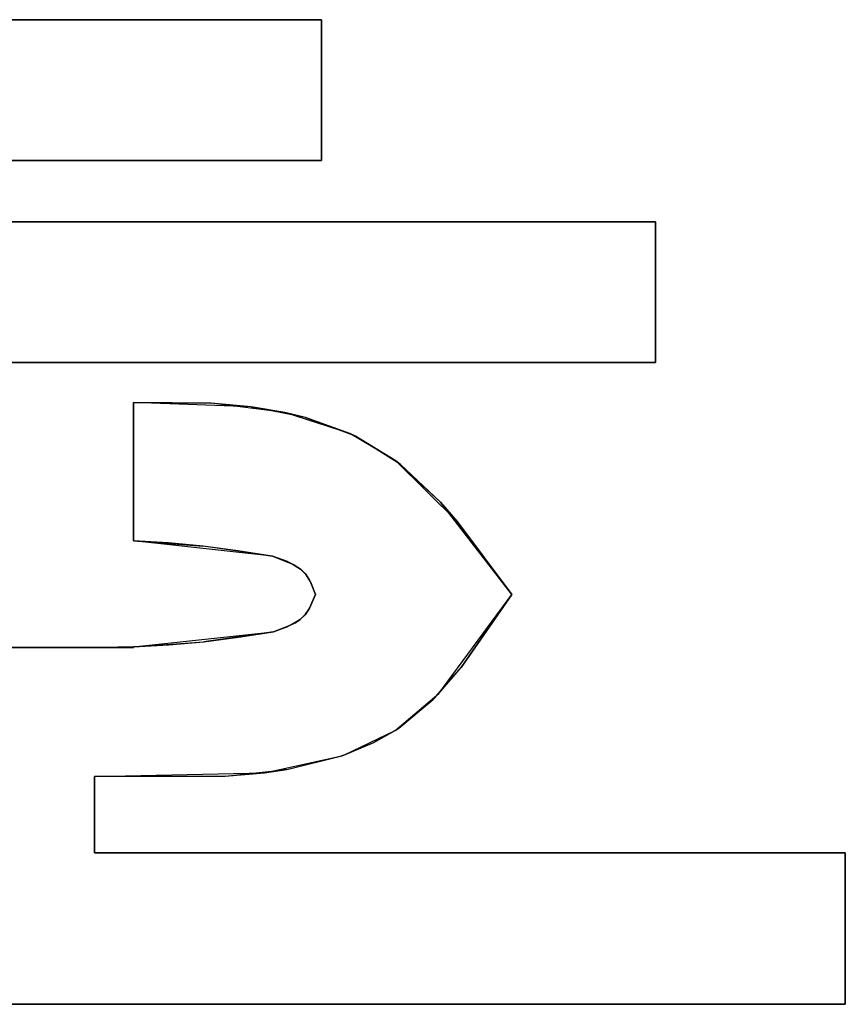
# Model space of a CAD drawing. Header units: inches. Extents: x 106 to 215, y -158 to -59.
# Tile 19 of 73: x 135.69 to 140.74, y -117.71 to -111.69. Entities that reach past the tile are written whole.
import ezdxf

# ---------------------------------------------------------------- set-up
doc = ezdxf.new("R2010")
doc.units = ezdxf.units.IN
doc.header["$MEASUREMENT"] = 0
doc.layers.add('_U+B808_U+C774_U+C5B4 1', color=7, linetype='Continuous')

# ---------------------------------------------------------------- blocks, each defined once
blk = doc.blocks.new('block 12')
at = {"layer": '_U+B808_U+C774_U+C5B4 1', "color": 250, "lineweight": 25, "true_color": 0x333333}
for points in [[(136.3835, -115.5259), (136.1911, -115.5303)], [(136.3835, -115.5303), (136.3835, -115.5259)], [(136.3835, -115.5303), (136.1911, -115.5303)], [(136.1911, -115.5303), (136.1911, -115.5303)]]:
    blk.add_lwpolyline(points, dxfattribs=at)
blk = doc.blocks.new('block 227')
at = {"layer": '_U+B808_U+C774_U+C5B4 1', "color": 250, "lineweight": 25, "true_color": 0x333333}
for points in [[(130.6362, -117.7127), (140.7378, -117.7127)], [(130.6362, -117.7127), (130.6362, -117.7127)], [(140.7378, -117.7127), (130.6362, -117.7127)], [(130.6362, -117.7127), (130.6362, -117.7127)]]:
    blk.add_lwpolyline(points, dxfattribs=at)
blk = doc.blocks.new('block 228')
at = {"layer": '_U+B808_U+C774_U+C5B4 1', "color": 250, "lineweight": 25, "true_color": 0x333333}
for points in [[(130.6362, -117.7127), (140.7378, -117.7127)], [(130.6362, -117.7127), (140.7378, -117.7127)], [(140.7378, -117.7127), (140.7378, -117.7127)], [(140.7378, -117.7127), (140.7378, -117.7127)]]:
    blk.add_lwpolyline(points, dxfattribs=at)
blk = doc.blocks.new('block 229')
at = {"layer": '_U+B808_U+C774_U+C5B4 1', "color": 250, "lineweight": 25, "true_color": 0x333333}
for points in [[(140.7378, -117.7127), (140.7378, -116.7869)], [(140.7378, -116.7869), (140.7378, -117.7127)], [(140.7378, -117.7127), (140.7378, -117.7127)], [(140.7378, -117.7127), (140.7378, -117.7127)]]:
    blk.add_lwpolyline(points, dxfattribs=at)
blk = doc.blocks.new('block 230')
at = {"layer": '_U+B808_U+C774_U+C5B4 1', "color": 250, "lineweight": 25, "true_color": 0x333333}
for points in [[(140.7378, -117.7127), (140.7378, -116.7869)], [(140.7378, -117.7127), (140.7378, -116.7869)], [(140.7378, -116.7869), (140.7378, -116.7869)], [(140.7378, -116.7869), (140.7378, -116.7869)]]:
    blk.add_lwpolyline(points, dxfattribs=at)
blk = doc.blocks.new('block 231')
at = {"layer": '_U+B808_U+C774_U+C5B4 1', "color": 250, "lineweight": 25, "true_color": 0x333333}
for points in [[(140.7378, -116.7869), (136.144, -116.7869)], [(136.144, -116.7869), (140.7378, -116.7869)], [(140.7378, -116.7869), (140.7378, -116.7869)], [(140.7378, -116.7869), (140.7378, -116.7869)]]:
    blk.add_lwpolyline(points, dxfattribs=at)
blk = doc.blocks.new('block 232')
at = {"layer": '_U+B808_U+C774_U+C5B4 1', "color": 250, "lineweight": 25, "true_color": 0x333333}
for points in [[(140.7378, -116.7869), (136.144, -116.7869)], [(140.7378, -116.7869), (136.144, -116.7869)], [(136.144, -116.7869), (136.144, -116.7869)], [(136.144, -116.7869), (136.144, -116.7869)]]:
    blk.add_lwpolyline(points, dxfattribs=at)
blk = doc.blocks.new('block 233')
at = {"layer": '_U+B808_U+C774_U+C5B4 1', "color": 250, "lineweight": 25, "true_color": 0x333333}
for points in [[(136.144, -116.7869), (136.144, -116.3182)], [(136.144, -116.3182), (136.144, -116.7869)], [(136.144, -116.7869), (136.144, -116.7869)], [(136.144, -116.7869), (136.144, -116.7869)]]:
    blk.add_lwpolyline(points, dxfattribs=at)
blk = doc.blocks.new('block 234')
at = {"layer": '_U+B808_U+C774_U+C5B4 1', "color": 250, "lineweight": 25, "true_color": 0x333333}
for points in [[(136.144, -116.7869), (136.144, -116.3182)], [(136.144, -116.7869), (136.144, -116.3182)], [(136.144, -116.3182), (136.144, -116.3182)], [(136.144, -116.3182), (136.144, -116.3182)]]:
    blk.add_lwpolyline(points, dxfattribs=at)
blk = doc.blocks.new('block 235')
at = {"layer": '_U+B808_U+C774_U+C5B4 1', "color": 250, "lineweight": 25, "true_color": 0x333333}
for points in [[(136.144, -116.3182), (136.9443, -116.3167)], [(136.144, -116.3182), (136.9443, -116.3167)], [(136.144, -116.3182), (136.144, -116.3182)], [(136.9443, -116.3167), (136.9443, -116.3167)]]:
    blk.add_lwpolyline(points, dxfattribs=at)
blk = doc.blocks.new('block 236')
at = {"layer": '_U+B808_U+C774_U+C5B4 1', "color": 250, "lineweight": 25, "true_color": 0x333333}
for points in [[(136.144, -116.3182), (137.1856, -116.2958)], [(136.9443, -116.3167), (137.1856, -116.2958)], [(137.1856, -116.2958), (137.1856, -116.2958)], [(136.9443, -116.3167), (136.144, -116.3182)]]:
    blk.add_lwpolyline(points, dxfattribs=at)
blk = doc.blocks.new('block 237')
at = {"layer": '_U+B808_U+C774_U+C5B4 1', "color": 250, "lineweight": 25, "true_color": 0x333333}
for points in [[(136.9443, -116.3167), (137.3213, -116.2764)], [(136.9443, -116.3167), (137.1856, -116.2958)], [(137.1856, -116.2958), (137.3213, -116.2764)], [(137.3213, -116.2764), (137.3213, -116.2764)]]:
    blk.add_lwpolyline(points, dxfattribs=at)
blk = doc.blocks.new('block 238')
at = {"layer": '_U+B808_U+C774_U+C5B4 1', "color": 250, "lineweight": 25, "true_color": 0x333333}
for points in [[(137.1856, -116.2958), (137.6568, -116.1935)], [(137.3213, -116.2764), (137.6568, -116.1935)], [(137.6568, -116.1935), (137.6568, -116.1935)], [(137.3213, -116.2764), (137.1856, -116.2958)]]:
    blk.add_lwpolyline(points, dxfattribs=at)
blk = doc.blocks.new('block 239')
at = {"layer": '_U+B808_U+C774_U+C5B4 1', "color": 250, "lineweight": 25, "true_color": 0x333333}
for points in [[(137.3213, -116.2764), (137.6707, -116.1887)], [(137.6568, -116.1935), (137.6707, -116.1887)], [(137.6707, -116.1887), (137.6707, -116.1887)], [(137.3213, -116.2764), (137.6568, -116.1935)]]:
    blk.add_lwpolyline(points, dxfattribs=at)
blk = doc.blocks.new('block 240')
at = {"layer": '_U+B808_U+C774_U+C5B4 1', "color": 250, "lineweight": 25, "true_color": 0x333333}
for points in [[(137.6568, -116.1935), (137.8535, -116.1117)], [(137.6707, -116.1887), (137.8535, -116.1117)], [(137.8535, -116.1117), (137.8535, -116.1117)], [(137.6707, -116.1887), (137.6568, -116.1935)]]:
    blk.add_lwpolyline(points, dxfattribs=at)
blk = doc.blocks.new('block 241')
at = {"layer": '_U+B808_U+C774_U+C5B4 1', "color": 250, "lineweight": 25, "true_color": 0x333333}
for points in [[(137.6707, -116.1887), (137.9832, -116.0378)], [(137.8535, -116.1117), (137.9832, -116.0378)], [(137.9832, -116.0378), (137.9832, -116.0378)], [(137.6707, -116.1887), (137.8535, -116.1117)]]:
    blk.add_lwpolyline(points, dxfattribs=at)
blk = doc.blocks.new('block 242')
at = {"layer": '_U+B808_U+C774_U+C5B4 1', "color": 250, "lineweight": 25, "true_color": 0x333333}
for points in [[(137.8535, -116.1117), (138.0062, -116.0226)], [(137.9832, -116.0378), (137.8535, -116.1117)], [(137.9832, -116.0378), (138.0062, -116.0226)], [(138.0062, -116.0226), (138.0062, -116.0226)]]:
    blk.add_lwpolyline(points, dxfattribs=at)
blk = doc.blocks.new('block 243')
at = {"layer": '_U+B808_U+C774_U+C5B4 1', "color": 250, "lineweight": 25, "true_color": 0x333333}
for points in [[(137.9832, -116.0378), (138.2157, -115.8477)], [(138.0062, -116.0226), (138.2157, -115.8477)], [(138.2157, -115.8477), (138.2157, -115.8477)], [(137.9832, -116.0378), (138.0062, -116.0226)]]:
    blk.add_lwpolyline(points, dxfattribs=at)
blk = doc.blocks.new('block 244')
at = {"layer": '_U+B808_U+C774_U+C5B4 1', "color": 250, "lineweight": 25, "true_color": 0x333333}
for points in [[(137.9832, -116.0378), (138.2513, -115.8109)], [(138.2157, -115.8477), (138.2513, -115.8109)], [(138.2513, -115.8109), (138.2513, -115.8109)], [(137.9832, -116.0378), (138.2157, -115.8477)]]:
    blk.add_lwpolyline(points, dxfattribs=at)
blk = doc.blocks.new('block 245')
at = {"layer": '_U+B808_U+C774_U+C5B4 1', "color": 250, "lineweight": 25, "true_color": 0x333333}
for points in [[(138.2157, -115.8477), (138.3875, -115.652)], [(138.2513, -115.8109), (138.3875, -115.652)], [(138.3875, -115.652), (138.3875, -115.652)], [(138.2513, -115.8109), (138.2157, -115.8477)]]:
    blk.add_lwpolyline(points, dxfattribs=at)
blk = doc.blocks.new('block 246')
at = {"layer": '_U+B808_U+C774_U+C5B4 1', "color": 250, "lineweight": 25, "true_color": 0x333333}
for points in [[(138.2513, -115.8109), (138.6987, -115.2049)], [(138.3875, -115.652), (138.6987, -115.2049)], [(138.6987, -115.2049), (138.6987, -115.2049)], [(138.2513, -115.8109), (138.3875, -115.652)]]:
    blk.add_lwpolyline(points, dxfattribs=at)
blk = doc.blocks.new('block 247')
at = {"layer": '_U+B808_U+C774_U+C5B4 1', "color": 250, "lineweight": 25, "true_color": 0x333333}
for points in [[(138.6987, -115.2049), (138.3875, -115.652)], [(138.3875, -115.652), (138.6987, -115.2049)], [(138.6987, -115.2049), (138.6987, -115.2049)], [(138.6987, -115.2049), (138.6987, -115.2049)]]:
    blk.add_lwpolyline(points, dxfattribs=at)
blk = doc.blocks.new('block 248')
at = {"layer": '_U+B808_U+C774_U+C5B4 1', "color": 250, "lineweight": 25, "true_color": 0x333333}
for points in [[(138.6987, -115.2049), (138.3659, -114.7613)], [(138.3659, -114.7613), (138.6987, -115.2049)], [(138.6987, -115.2049), (138.6987, -115.2049)], [(138.6987, -115.2049), (138.6987, -115.2049)]]:
    blk.add_lwpolyline(points, dxfattribs=at)
blk = doc.blocks.new('block 249')
at = {"layer": '_U+B808_U+C774_U+C5B4 1', "color": 250, "lineweight": 25, "true_color": 0x333333}
for points in [[(138.6987, -115.2049), (138.2621, -114.6414)], [(138.3659, -114.7613), (138.2621, -114.6414)], [(138.2621, -114.6414), (138.2621, -114.6414)], [(138.6987, -115.2049), (138.3659, -114.7613)]]:
    blk.add_lwpolyline(points, dxfattribs=at)
blk = doc.blocks.new('block 250')
at = {"layer": '_U+B808_U+C774_U+C5B4 1', "color": 250, "lineweight": 25, "true_color": 0x333333}
for points in [[(138.2621, -114.6414), (137.9889, -114.3881)], [(138.3659, -114.7613), (137.9889, -114.3881)], [(137.9889, -114.3881), (137.9889, -114.3881)], [(138.2621, -114.6414), (138.3659, -114.7613)]]:
    blk.add_lwpolyline(points, dxfattribs=at)
blk = doc.blocks.new('block 251')
at = {"layer": '_U+B808_U+C774_U+C5B4 1', "color": 250, "lineweight": 25, "true_color": 0x333333}
for points in [[(138.2621, -114.6414), (137.9889, -114.3881)], [(137.9889, -114.3881), (138.0173, -114.41)], [(138.2621, -114.6414), (138.0173, -114.41)], [(138.0173, -114.41), (138.0173, -114.41)]]:
    blk.add_lwpolyline(points, dxfattribs=at)
blk = doc.blocks.new('block 252')
at = {"layer": '_U+B808_U+C774_U+C5B4 1', "color": 250, "lineweight": 25, "true_color": 0x333333}
for points in [[(138.0173, -114.41), (137.7416, -114.2371)], [(137.9889, -114.3881), (137.7416, -114.2371)], [(137.7416, -114.2371), (137.7416, -114.2371)], [(138.0173, -114.41), (137.9889, -114.3881)]]:
    blk.add_lwpolyline(points, dxfattribs=at)
blk = doc.blocks.new('block 253')
at = {"layer": '_U+B808_U+C774_U+C5B4 1', "color": 250, "lineweight": 25, "true_color": 0x333333}
for points in [[(137.7416, -114.2371), (137.707, -114.2208)], [(137.9889, -114.3881), (137.707, -114.2208)], [(137.707, -114.2208), (137.707, -114.2208)], [(137.7416, -114.2371), (137.9889, -114.3881)]]:
    blk.add_lwpolyline(points, dxfattribs=at)
blk = doc.blocks.new('block 254')
at = {"layer": '_U+B808_U+C774_U+C5B4 1', "color": 250, "lineweight": 25, "true_color": 0x333333}
for points in [[(137.7416, -114.2371), (137.4352, -114.1227)], [(137.707, -114.2208), (137.4352, -114.1227)], [(137.4352, -114.1227), (137.4352, -114.1227)], [(137.7416, -114.2371), (137.707, -114.2208)]]:
    blk.add_lwpolyline(points, dxfattribs=at)
blk = doc.blocks.new('block 255')
at = {"layer": '_U+B808_U+C774_U+C5B4 1', "color": 250, "lineweight": 25, "true_color": 0x333333}
for points in [[(137.4352, -114.1227), (137.308, -114.0918)], [(137.707, -114.2208), (137.308, -114.0918)], [(137.308, -114.0918), (137.308, -114.0918)], [(137.4352, -114.1227), (137.707, -114.2208)]]:
    blk.add_lwpolyline(points, dxfattribs=at)
blk = doc.blocks.new('block 256')
at = {"layer": '_U+B808_U+C774_U+C5B4 1', "color": 250, "lineweight": 25, "true_color": 0x333333}
for points in [[(137.4352, -114.1227), (137.1031, -114.057)], [(137.308, -114.0918), (137.1031, -114.057)], [(137.1031, -114.057), (137.1031, -114.057)], [(137.4352, -114.1227), (137.308, -114.0918)]]:
    blk.add_lwpolyline(points, dxfattribs=at)
blk = doc.blocks.new('block 257')
at = {"layer": '_U+B808_U+C774_U+C5B4 1', "color": 250, "lineweight": 25, "true_color": 0x333333}
for points in [[(137.1031, -114.057), (136.8584, -114.0344)], [(137.308, -114.0918), (136.8584, -114.0344)], [(136.8584, -114.0344), (136.8584, -114.0344)], [(137.1031, -114.057), (137.308, -114.0918)]]:
    blk.add_lwpolyline(points, dxfattribs=at)
blk = doc.blocks.new('block 258')
at = {"layer": '_U+B808_U+C774_U+C5B4 1', "color": 250, "lineweight": 25, "true_color": 0x333333}
for points in [[(137.1031, -114.057), (136.3835, -114.031)], [(136.8584, -114.0344), (136.3835, -114.031)], [(136.3835, -114.031), (136.3835, -114.031)], [(137.1031, -114.057), (136.8584, -114.0344)]]:
    blk.add_lwpolyline(points, dxfattribs=at)
blk = doc.blocks.new('block 259')
at = {"layer": '_U+B808_U+C774_U+C5B4 1', "color": 250, "lineweight": 25, "true_color": 0x333333}
for points in [[(136.3835, -114.031), (136.8584, -114.0344)], [(136.3835, -114.031), (136.3835, -114.031)], [(136.8584, -114.0344), (136.3835, -114.031)], [(136.3835, -114.031), (136.3835, -114.031)]]:
    blk.add_lwpolyline(points, dxfattribs=at)
blk = doc.blocks.new('block 260')
at = {"layer": '_U+B808_U+C774_U+C5B4 1', "color": 250, "lineweight": 25, "true_color": 0x333333}
for points in [[(136.3835, -114.031), (136.3835, -114.8784)], [(136.3835, -114.031), (136.3835, -114.031)], [(136.3835, -114.8784), (136.3835, -114.031)], [(136.3835, -114.031), (136.3835, -114.031)]]:
    blk.add_lwpolyline(points, dxfattribs=at)
blk = doc.blocks.new('block 261')
at = {"layer": '_U+B808_U+C774_U+C5B4 1', "color": 250, "lineweight": 25, "true_color": 0x333333}
for points in [[(136.3835, -114.031), (136.3835, -114.8784)], [(136.3835, -114.031), (136.3835, -114.8784)], [(136.3835, -114.8784), (136.3835, -114.8784)], [(136.3835, -114.8784), (136.3835, -114.8784)]]:
    blk.add_lwpolyline(points, dxfattribs=at)
blk = doc.blocks.new('block 262')
at = {"layer": '_U+B808_U+C774_U+C5B4 1', "color": 250, "lineweight": 25, "true_color": 0x333333}
for points in [[(137.2338, -114.9705), (136.3835, -114.8784)], [(136.8098, -114.9101), (136.3835, -114.8784)], [(136.3835, -114.8784), (136.3835, -114.8784)], [(137.2338, -114.9705), (136.8098, -114.9101)]]:
    blk.add_lwpolyline(points, dxfattribs=at)
blk = doc.blocks.new('block 263')
at = {"layer": '_U+B808_U+C774_U+C5B4 1', "color": 250, "lineweight": 25, "true_color": 0x333333}
for points in [[(136.3835, -114.8784), (136.8098, -114.9101)], [(136.3835, -114.8784), (136.597, -114.8899)], [(136.8098, -114.9101), (136.597, -114.8899)], [(136.597, -114.8899), (136.597, -114.8899)]]:
    blk.add_lwpolyline(points, dxfattribs=at)
blk = doc.blocks.new('block 264')
at = {"layer": '_U+B808_U+C774_U+C5B4 1', "color": 250, "lineweight": 25, "true_color": 0x333333}
for points in [[(136.3835, -114.8784), (136.597, -114.8899)], [(136.3835, -114.8784), (136.3835, -114.8784)], [(136.597, -114.8899), (136.3835, -114.8784)], [(136.3835, -114.8784), (136.3835, -114.8784)]]:
    blk.add_lwpolyline(points, dxfattribs=at)
blk = doc.blocks.new('block 265')
at = {"layer": '_U+B808_U+C774_U+C5B4 1', "color": 250, "lineweight": 25, "true_color": 0x333333}
for points in [[(137.2338, -114.9705), (137.022, -114.9383)], [(137.022, -114.9383), (137.2338, -114.9705)], [(137.2338, -114.9705), (137.2338, -114.9705)], [(137.2338, -114.9705), (137.2338, -114.9705)]]:
    blk.add_lwpolyline(points, dxfattribs=at)
blk = doc.blocks.new('block 266')
at = {"layer": '_U+B808_U+C774_U+C5B4 1', "color": 250, "lineweight": 25, "true_color": 0x333333}
for points in [[(137.2338, -114.9705), (136.8098, -114.9101)], [(137.022, -114.9383), (136.8098, -114.9101)], [(136.8098, -114.9101), (136.8098, -114.9101)], [(137.2338, -114.9705), (137.022, -114.9383)]]:
    blk.add_lwpolyline(points, dxfattribs=at)
blk = doc.blocks.new('block 267')
at = {"layer": '_U+B808_U+C774_U+C5B4 1', "color": 250, "lineweight": 25, "true_color": 0x333333}
for points in [[(137.2338, -114.9705), (137.2338, -114.9705)], [(137.2338, -114.9705), (137.3252, -115.0042)], [(137.2338, -114.9705), (137.3252, -115.0042)], [(137.3252, -115.0042), (137.3252, -115.0042)]]:
    blk.add_lwpolyline(points, dxfattribs=at)
blk = doc.blocks.new('block 268')
at = {"layer": '_U+B808_U+C774_U+C5B4 1', "color": 250, "lineweight": 25, "true_color": 0x333333}
for points in [[(137.3252, -115.0042), (137.2338, -114.9705)], [(137.2338, -114.9705), (137.3569, -115.0192)], [(137.3252, -115.0042), (137.3569, -115.0192)], [(137.3569, -115.0192), (137.3569, -115.0192)]]:
    blk.add_lwpolyline(points, dxfattribs=at)
blk = doc.blocks.new('block 269')
at = {"layer": '_U+B808_U+C774_U+C5B4 1', "color": 250, "lineweight": 25, "true_color": 0x333333}
for points in [[(137.3252, -115.0042), (137.3569, -115.0192)], [(137.3252, -115.0042), (137.367, -115.0247)], [(137.3569, -115.0192), (137.367, -115.0247)], [(137.367, -115.0247), (137.367, -115.0247)]]:
    blk.add_lwpolyline(points, dxfattribs=at)
blk = doc.blocks.new('block 270')
at = {"layer": '_U+B808_U+C774_U+C5B4 1', "color": 250, "lineweight": 25, "true_color": 0x333333}
for points in [[(137.367, -115.0247), (137.3569, -115.0192)], [(137.3569, -115.0192), (137.4057, -115.0509)], [(137.367, -115.0247), (137.4057, -115.0509)], [(137.4057, -115.0509), (137.4057, -115.0509)]]:
    blk.add_lwpolyline(points, dxfattribs=at)
blk = doc.blocks.new('block 271')
at = {"layer": '_U+B808_U+C774_U+C5B4 1', "color": 250, "lineweight": 25, "true_color": 0x333333}
for points in [[(137.367, -115.0247), (137.4057, -115.0509)], [(137.367, -115.0247), (137.4043, -115.0497)], [(137.4057, -115.0509), (137.4043, -115.0497)], [(137.4043, -115.0497), (137.4043, -115.0497)]]:
    blk.add_lwpolyline(points, dxfattribs=at)
blk = doc.blocks.new('block 272')
at = {"layer": '_U+B808_U+C774_U+C5B4 1', "color": 250, "lineweight": 25, "true_color": 0x333333}
for points in [[(137.4043, -115.0497), (137.4057, -115.0509)], [(137.4043, -115.0497), (137.4355, -115.0807)], [(137.4057, -115.0509), (137.4355, -115.0807)], [(137.4355, -115.0807), (137.4355, -115.0807)]]:
    blk.add_lwpolyline(points, dxfattribs=at)
blk = doc.blocks.new('block 273')
at = {"layer": '_U+B808_U+C774_U+C5B4 1', "color": 250, "lineweight": 25, "true_color": 0x333333}
for points in [[(137.4355, -115.0807), (137.4057, -115.0509)], [(137.4057, -115.0509), (137.4349, -115.08)], [(137.4355, -115.0807), (137.4349, -115.08)], [(137.4349, -115.08), (137.4349, -115.08)]]:
    blk.add_lwpolyline(points, dxfattribs=at)
blk = doc.blocks.new('block 274')
at = {"layer": '_U+B808_U+C774_U+C5B4 1', "color": 250, "lineweight": 25, "true_color": 0x333333}
for points in [[(137.4355, -115.0807), (137.4349, -115.08)], [(137.4349, -115.08), (137.4601, -115.1183)], [(137.4355, -115.0807), (137.4601, -115.1183)], [(137.4601, -115.1183), (137.4601, -115.1183)]]:
    blk.add_lwpolyline(points, dxfattribs=at)
blk = doc.blocks.new('block 275')
at = {"layer": '_U+B808_U+C774_U+C5B4 1', "color": 250, "lineweight": 25, "true_color": 0x333333}
for points in [[(137.4601, -115.1183), (137.4349, -115.08)], [(137.4349, -115.08), (137.4703, -115.1384)], [(137.4601, -115.1183), (137.4703, -115.1384)], [(137.4703, -115.1384), (137.4703, -115.1384)]]:
    blk.add_lwpolyline(points, dxfattribs=at)
blk = doc.blocks.new('block 276')
at = {"layer": '_U+B808_U+C774_U+C5B4 1', "color": 250, "lineweight": 25, "true_color": 0x333333}
for points in [[(137.4601, -115.1183), (137.4703, -115.1384)], [(137.4601, -115.1183), (137.4975, -115.2049)], [(137.4703, -115.1384), (137.4975, -115.2049)], [(137.4975, -115.2049), (137.4975, -115.2049)]]:
    blk.add_lwpolyline(points, dxfattribs=at)
blk = doc.blocks.new('block 277')
at = {"layer": '_U+B808_U+C774_U+C5B4 1', "color": 250, "lineweight": 25, "true_color": 0x333333}
for points in [[(137.4975, -115.2049), (137.4703, -115.1384)], [(137.4703, -115.1384), (137.4975, -115.2049)], [(137.4975, -115.2049), (137.4975, -115.2049)], [(137.4975, -115.2049), (137.4975, -115.2049)]]:
    blk.add_lwpolyline(points, dxfattribs=at)
blk = doc.blocks.new('block 278')
at = {"layer": '_U+B808_U+C774_U+C5B4 1', "color": 250, "lineweight": 25, "true_color": 0x333333}
for points in [[(137.4975, -115.2049), (137.4605, -115.2891)], [(137.4975, -115.2049), (137.4605, -115.2891)], [(137.4975, -115.2049), (137.4975, -115.2049)], [(137.4605, -115.2891), (137.4605, -115.2891)]]:
    blk.add_lwpolyline(points, dxfattribs=at)
blk = doc.blocks.new('block 279')
at = {"layer": '_U+B808_U+C774_U+C5B4 1', "color": 250, "lineweight": 25, "true_color": 0x333333}
for points in [[(137.4975, -115.2049), (137.4577, -115.2941)], [(137.4605, -115.2891), (137.4975, -115.2049)], [(137.4605, -115.2891), (137.4577, -115.2941)], [(137.4577, -115.2941), (137.4577, -115.2941)]]:
    blk.add_lwpolyline(points, dxfattribs=at)
blk = doc.blocks.new('block 280')
at = {"layer": '_U+B808_U+C774_U+C5B4 1', "color": 250, "lineweight": 25, "true_color": 0x333333}
for points in [[(137.4605, -115.2891), (137.4363, -115.3255)], [(137.4577, -115.2941), (137.4363, -115.3255)], [(137.4363, -115.3255), (137.4363, -115.3255)], [(137.4605, -115.2891), (137.4577, -115.2941)]]:
    blk.add_lwpolyline(points, dxfattribs=at)
blk = doc.blocks.new('block 281')
at = {"layer": '_U+B808_U+C774_U+C5B4 1', "color": 250, "lineweight": 25, "true_color": 0x333333}
for points in [[(137.4577, -115.2941), (137.4331, -115.3293)], [(137.4363, -115.3255), (137.4331, -115.3293)], [(137.4331, -115.3293), (137.4331, -115.3293)], [(137.4363, -115.3255), (137.4577, -115.2941)]]:
    blk.add_lwpolyline(points, dxfattribs=at)
blk = doc.blocks.new('block 282')
at = {"layer": '_U+B808_U+C774_U+C5B4 1', "color": 250, "lineweight": 25, "true_color": 0x333333}
for points in [[(137.4363, -115.3255), (137.4057, -115.3557)], [(137.4331, -115.3293), (137.4057, -115.3557)], [(137.4363, -115.3255), (137.4331, -115.3293)], [(137.4057, -115.3557), (137.4057, -115.3557)]]:
    blk.add_lwpolyline(points, dxfattribs=at)
blk = doc.blocks.new('block 283')
at = {"layer": '_U+B808_U+C774_U+C5B4 1', "color": 250, "lineweight": 25, "true_color": 0x333333}
for points in [[(137.4331, -115.3293), (137.4032, -115.3577)], [(137.4057, -115.3557), (137.4331, -115.3293)], [(137.4057, -115.3557), (137.4032, -115.3577)], [(137.4032, -115.3577), (137.4032, -115.3577)]]:
    blk.add_lwpolyline(points, dxfattribs=at)
blk = doc.blocks.new('block 284')
at = {"layer": '_U+B808_U+C774_U+C5B4 1', "color": 250, "lineweight": 25, "true_color": 0x333333}
for points in [[(137.4057, -115.3557), (137.3693, -115.3801)], [(137.4032, -115.3577), (137.3693, -115.3801)], [(137.3693, -115.3801), (137.3693, -115.3801)], [(137.4057, -115.3557), (137.4032, -115.3577)]]:
    blk.add_lwpolyline(points, dxfattribs=at)
blk = doc.blocks.new('block 285')
at = {"layer": '_U+B808_U+C774_U+C5B4 1', "color": 250, "lineweight": 25, "true_color": 0x333333}
for points in [[(137.4032, -115.3577), (137.3269, -115.401)], [(137.3693, -115.3801), (137.3269, -115.401)], [(137.3269, -115.401), (137.3269, -115.401)], [(137.3693, -115.3801), (137.4032, -115.3577)]]:
    blk.add_lwpolyline(points, dxfattribs=at)
blk = doc.blocks.new('block 286')
at = {"layer": '_U+B808_U+C774_U+C5B4 1', "color": 250, "lineweight": 25, "true_color": 0x333333}
for points in [[(137.3693, -115.3801), (137.3269, -115.401)], [(137.3269, -115.401), (137.3285, -115.4003)], [(137.3693, -115.3801), (137.3285, -115.4003)], [(137.3285, -115.4003), (137.3285, -115.4003)]]:
    blk.add_lwpolyline(points, dxfattribs=at)
blk = doc.blocks.new('block 287')
at = {"layer": '_U+B808_U+C774_U+C5B4 1', "color": 250, "lineweight": 25, "true_color": 0x333333}
for points in [[(137.3285, -115.4003), (137.2397, -115.4334)], [(137.3269, -115.401), (137.2397, -115.4334)], [(137.3285, -115.4003), (137.3269, -115.401)], [(137.2397, -115.4334), (137.2397, -115.4334)]]:
    blk.add_lwpolyline(points, dxfattribs=at)
blk = doc.blocks.new('block 288')
at = {"layer": '_U+B808_U+C774_U+C5B4 1', "color": 250, "lineweight": 25, "true_color": 0x333333}
for points in [[(137.2397, -115.4334), (137.3269, -115.401)], [(137.3269, -115.401), (137.2397, -115.4334)], [(137.2397, -115.4334), (137.2397, -115.4334)], [(137.2397, -115.4334), (137.2397, -115.4334)]]:
    blk.add_lwpolyline(points, dxfattribs=at)
blk = doc.blocks.new('block 289')
at = {"layer": '_U+B808_U+C774_U+C5B4 1', "color": 250, "lineweight": 25, "true_color": 0x333333}
for points in [[(136.3835, -115.5259), (137.2397, -115.4334)], [(136.8128, -115.4943), (137.2397, -115.4334)], [(137.2397, -115.4334), (137.2397, -115.4334)], [(136.3835, -115.5259), (136.8128, -115.4943)]]:
    blk.add_lwpolyline(points, dxfattribs=at)
blk = doc.blocks.new('block 290')
at = {"layer": '_U+B808_U+C774_U+C5B4 1', "color": 250, "lineweight": 25, "true_color": 0x333333}
for points in [[(137.2397, -115.4334), (136.8128, -115.4943)], [(136.8128, -115.4943), (137.0264, -115.466)], [(137.2397, -115.4334), (137.0264, -115.466)], [(137.0264, -115.466), (137.0264, -115.466)]]:
    blk.add_lwpolyline(points, dxfattribs=at)
blk = doc.blocks.new('block 291')
at = {"layer": '_U+B808_U+C774_U+C5B4 1', "color": 250, "lineweight": 25, "true_color": 0x333333}
for points in [[(137.2397, -115.4334), (137.0264, -115.466)], [(137.0264, -115.466), (137.2397, -115.4334)], [(137.2397, -115.4334), (137.2397, -115.4334)], [(137.2397, -115.4334), (137.2397, -115.4334)]]:
    blk.add_lwpolyline(points, dxfattribs=at)
blk = doc.blocks.new('block 292')
at = {"layer": '_U+B808_U+C774_U+C5B4 1', "color": 250, "lineweight": 25, "true_color": 0x333333}
for points in [[(136.3835, -115.5259), (136.5985, -115.5145)], [(136.5985, -115.5145), (136.3835, -115.5259)], [(136.3835, -115.5259), (136.3835, -115.5259)], [(136.3835, -115.5259), (136.3835, -115.5259)]]:
    blk.add_lwpolyline(points, dxfattribs=at)
blk = doc.blocks.new('block 293')
at = {"layer": '_U+B808_U+C774_U+C5B4 1', "color": 250, "lineweight": 25, "true_color": 0x333333}
for points in [[(136.3835, -115.5259), (136.8128, -115.4943)], [(136.3835, -115.5259), (136.5985, -115.5145)], [(136.5985, -115.5145), (136.8128, -115.4943)], [(136.8128, -115.4943), (136.8128, -115.4943)]]:
    blk.add_lwpolyline(points, dxfattribs=at)
blk = doc.blocks.new('block 294')
at = {"layer": '_U+B808_U+C774_U+C5B4 1', "color": 250, "lineweight": 25, "true_color": 0x333333}
for points in [[(136.3835, -115.5259), (136.3835, -115.5303)], [(136.3835, -115.5259), (136.3835, -115.5259)], [(136.3835, -115.5303), (136.3835, -115.5259)], [(136.3835, -115.5259), (136.3835, -115.5259)]]:
    blk.add_lwpolyline(points, dxfattribs=at)
blk = doc.blocks.new('block 295')
at = {"layer": '_U+B808_U+C774_U+C5B4 1', "color": 250, "lineweight": 25, "true_color": 0x333333}
for points in [[(136.3835, -115.5259), (136.3835, -115.5303)], [(136.3835, -115.5259), (136.3835, -115.5303)], [(136.3835, -115.5303), (136.3835, -115.5303)], [(136.3835, -115.5303), (136.3835, -115.5303)]]:
    blk.add_lwpolyline(points, dxfattribs=at)
blk = doc.blocks.new('block 296')
at = {"layer": '_U+B808_U+C774_U+C5B4 1', "color": 250, "lineweight": 25, "true_color": 0x333333}
for points in [[(136.3835, -115.5303), (136.1911, -115.5303)], [(136.1911, -115.5303), (136.3835, -115.5303)], [(136.3835, -115.5303), (136.3835, -115.5303)], [(136.3835, -115.5303), (136.3835, -115.5303)]]:
    blk.add_lwpolyline(points, dxfattribs=at)
blk = doc.blocks.new('block 297')
at = {"layer": '_U+B808_U+C774_U+C5B4 1', "color": 250, "lineweight": 25, "true_color": 0x333333}
for points in [[(136.3835, -115.5303), (136.1911, -115.5303)], [(136.3835, -115.5303), (136.1911, -115.5303)], [(136.1911, -115.5303), (136.1911, -115.5303)], [(136.1911, -115.5303), (136.1911, -115.5303)]]:
    blk.add_lwpolyline(points, dxfattribs=at)
blk = doc.blocks.new('block 300')
at = {"layer": '_U+B808_U+C774_U+C5B4 1', "color": 250, "lineweight": 25, "true_color": 0x333333}
for points in [[(131.7963, -113.7869), (139.5776, -113.7869)], [(131.7963, -113.7869), (131.7963, -113.7869)], [(139.5776, -113.7869), (131.7963, -113.7869)], [(131.7963, -113.7869), (131.7963, -113.7869)]]:
    blk.add_lwpolyline(points, dxfattribs=at)
blk = doc.blocks.new('block 301')
at = {"layer": '_U+B808_U+C774_U+C5B4 1', "color": 250, "lineweight": 25, "true_color": 0x333333}
for points in [[(131.7963, -113.7869), (139.5776, -113.7869)], [(131.7963, -113.7869), (139.5776, -113.7869)], [(139.5776, -113.7869), (139.5776, -113.7869)], [(139.5776, -113.7869), (139.5776, -113.7869)]]:
    blk.add_lwpolyline(points, dxfattribs=at)
blk = doc.blocks.new('block 739')
at = {"layer": '_U+B808_U+C774_U+C5B4 1', "color": 250, "lineweight": 25, "true_color": 0x333333}
for points in [[(137.5327, -112.5506), (137.5327, -111.6893)], [(137.5327, -111.6893), (137.5327, -112.5506)], [(137.5327, -112.5506), (137.5327, -112.5506)], [(137.5327, -112.5506), (137.5327, -112.5506)]]:
    blk.add_lwpolyline(points, dxfattribs=at)
blk = doc.blocks.new('block 740')
at = {"layer": '_U+B808_U+C774_U+C5B4 1', "color": 250, "lineweight": 25, "true_color": 0x333333}
for points in [[(137.5327, -112.5506), (137.5327, -111.6893)], [(137.5327, -112.5506), (137.5327, -111.6893)], [(137.5327, -111.6893), (137.5327, -111.6893)], [(137.5327, -111.6893), (137.5327, -111.6893)]]:
    blk.add_lwpolyline(points, dxfattribs=at)
blk = doc.blocks.new('block 741')
at = {"layer": '_U+B808_U+C774_U+C5B4 1', "color": 250, "lineweight": 25, "true_color": 0x333333}
for points in [[(137.5327, -111.6893), (133.8413, -111.6893)], [(133.8413, -111.6893), (137.5327, -111.6893)], [(137.5327, -111.6893), (137.5327, -111.6893)], [(137.5327, -111.6893), (137.5327, -111.6893)]]:
    blk.add_lwpolyline(points, dxfattribs=at)
blk = doc.blocks.new('block 742')
at = {"layer": '_U+B808_U+C774_U+C5B4 1', "color": 250, "lineweight": 25, "true_color": 0x333333}
for points in [[(137.5327, -111.6893), (133.8413, -111.6893)], [(137.5327, -111.6893), (133.8413, -111.6893)], [(133.8413, -111.6893), (133.8413, -111.6893)], [(133.8413, -111.6893), (133.8413, -111.6893)]]:
    blk.add_lwpolyline(points, dxfattribs=at)
blk = doc.blocks.new('block 1660')
at = {"layer": '_U+B808_U+C774_U+C5B4 1', "color": 250, "lineweight": 25, "true_color": 0x333333}
for points in [[(133.8413, -112.5506), (137.5327, -112.5506)], [(133.8413, -112.5506), (133.8413, -112.5506)], [(137.5327, -112.5506), (133.8413, -112.5506)], [(133.8413, -112.5506), (133.8413, -112.5506)]]:
    blk.add_lwpolyline(points, dxfattribs=at)
blk = doc.blocks.new('block 1661')
at = {"layer": '_U+B808_U+C774_U+C5B4 1', "color": 250, "lineweight": 25, "true_color": 0x333333}
for points in [[(133.8413, -112.5506), (137.5327, -112.5506)], [(133.8413, -112.5506), (137.5327, -112.5506)], [(137.5327, -112.5506), (137.5327, -112.5506)], [(137.5327, -112.5506), (137.5327, -112.5506)]]:
    blk.add_lwpolyline(points, dxfattribs=at)
blk = doc.blocks.new('block 2097')
at = {"layer": '_U+B808_U+C774_U+C5B4 1', "color": 250, "lineweight": 25, "true_color": 0x333333}
for points in [[(139.5776, -112.9256), (131.7963, -112.9256)], [(131.7963, -112.9256), (139.5776, -112.9256)], [(139.5776, -112.9256), (139.5776, -112.9256)], [(139.5776, -112.9256), (139.5776, -112.9256)]]:
    blk.add_lwpolyline(points, dxfattribs=at)
blk = doc.blocks.new('block 2098')
at = {"layer": '_U+B808_U+C774_U+C5B4 1', "color": 250, "lineweight": 25, "true_color": 0x333333}
for points in [[(139.5776, -112.9256), (131.7963, -112.9256)], [(139.5776, -112.9256), (131.7963, -112.9256)], [(131.7963, -112.9256), (131.7963, -112.9256)], [(131.7963, -112.9256), (131.7963, -112.9256)]]:
    blk.add_lwpolyline(points, dxfattribs=at)
blk = doc.blocks.new('block 2099')
at = {"layer": '_U+B808_U+C774_U+C5B4 1', "color": 250, "lineweight": 25, "true_color": 0x333333}
for points in [[(139.5776, -113.7869), (139.5776, -112.9256)], [(139.5776, -112.9256), (139.5776, -113.7869)], [(139.5776, -113.7869), (139.5776, -113.7869)], [(139.5776, -113.7869), (139.5776, -113.7869)]]:
    blk.add_lwpolyline(points, dxfattribs=at)
blk = doc.blocks.new('block 2100')
at = {"layer": '_U+B808_U+C774_U+C5B4 1', "color": 250, "lineweight": 25, "true_color": 0x333333}
for points in [[(139.5776, -113.7869), (139.5776, -112.9256)], [(139.5776, -113.7869), (139.5776, -112.9256)], [(139.5776, -112.9256), (139.5776, -112.9256)], [(139.5776, -112.9256), (139.5776, -112.9256)]]:
    blk.add_lwpolyline(points, dxfattribs=at)
blk = doc.blocks.new('block 2754')
at = {"layer": '_U+B808_U+C774_U+C5B4 1', "color": 250, "lineweight": 25, "true_color": 0x333333}
for points in [[(135.9288, -115.5303), (135.3561, -115.5303)], [(135.3561, -115.5303), (135.9288, -115.5303)], [(135.9288, -115.5303), (135.9288, -115.5303)], [(135.9288, -115.5303), (135.9288, -115.5303)]]:
    blk.add_lwpolyline(points, dxfattribs=at)
blk = doc.blocks.new('block 2755')
at = {"layer": '_U+B808_U+C774_U+C5B4 1', "color": 250, "lineweight": 25, "true_color": 0x333333}
for points in [[(135.9288, -115.5303), (135.3561, -115.5303)], [(135.9288, -115.5303), (135.3561, -115.5303)], [(135.3561, -115.5303), (135.3561, -115.5303)], [(135.3561, -115.5303), (135.3561, -115.5303)]]:
    blk.add_lwpolyline(points, dxfattribs=at)
blk = doc.blocks.new('block 2789')
at = {"layer": '_U+B808_U+C774_U+C5B4 1', "color": 250, "lineweight": 25, "true_color": 0x333333}
for points in [[(136.1911, -115.5303), (135.9288, -115.5303)], [(135.9288, -115.5303), (136.1911, -115.5303)], [(136.1911, -115.5303), (136.1911, -115.5303)], [(136.1911, -115.5303), (136.1911, -115.5303)]]:
    blk.add_lwpolyline(points, dxfattribs=at)
blk = doc.blocks.new('block 2790')
at = {"layer": '_U+B808_U+C774_U+C5B4 1', "color": 250, "lineweight": 25, "true_color": 0x333333}
for points in [[(136.1911, -115.5303), (135.9288, -115.5303)], [(136.1911, -115.5303), (135.9288, -115.5303)], [(135.9288, -115.5303), (135.9288, -115.5303)], [(135.9288, -115.5303), (135.9288, -115.5303)]]:
    blk.add_lwpolyline(points, dxfattribs=at)
blk = doc.blocks.new('block 3111')
at = {"layer": '_U+B808_U+C774_U+C5B4 1', "color": 250, "lineweight": 25, "true_color": 0x333333}
for points in [[(136.1911, -115.5303), (136.3835, -115.5259)], [(136.3835, -115.5303), (136.3835, -115.5259)], [(136.3835, -115.5259), (136.3835, -115.5259)], [(136.3835, -115.5303), (136.1911, -115.5303)]]:
    blk.add_lwpolyline(points, dxfattribs=at)
blk = doc.blocks.new('block 2')
at = {"layer": '_U+B808_U+C774_U+C5B4 1'}
for name in ['block 741', 'block 742', 'block 739', 'block 740', 'block 1660', 'block 1661', 'block 2097', 'block 2098', 'block 2099', 'block 2100', 'block 300', 'block 301', 'block 258', 'block 259', 'block 260', 'block 261', 'block 257', 'block 256', 'block 255', 'block 254', 'block 253', 'block 252', 'block 250', 'block 251', 'block 249', 'block 248', 'block 262', 'block 263', 'block 264', 'block 266', 'block 265', 'block 267', 'block 268', 'block 269', 'block 270', 'block 271', 'block 272', 'block 273', 'block 274', 'block 275', 'block 276', 'block 277', 'block 279', 'block 278', 'block 246', 'block 247', 'block 283', 'block 282', 'block 281', 'block 280', 'block 287', 'block 288', 'block 285', 'block 286', 'block 284', 'block 289', 'block 290', 'block 291', 'block 12', 'block 3111', 'block 293', 'block 292', 'block 294', 'block 295', 'block 2754', 'block 2755', 'block 2789', 'block 2790', 'block 296', 'block 297', 'block 245', 'block 244', 'block 243', 'block 241', 'block 242', 'block 240', 'block 239', 'block 238', 'block 236', 'block 237', 'block 235', 'block 233', 'block 234', 'block 231', 'block 232', 'block 229', 'block 230', 'block 227', 'block 228']:
    blk.add_blockref(name, (0, 0), dxfattribs=at)

msp = doc.modelspace()

# ---------------------------------------------------------------- block references
at = {"layer": '_U+B808_U+C774_U+C5B4 1'}
msp.add_blockref('block 2', (0, 0), dxfattribs=at)

doc.saveas('drawing.dxf')
